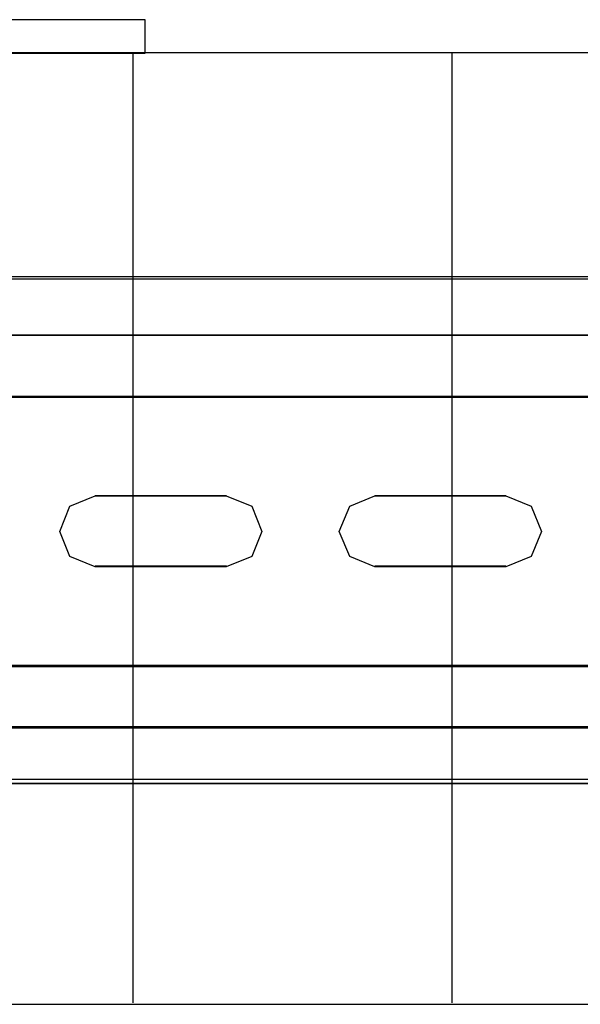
# Model space of a CAD drawing. Header units: millimetres. Extents: x 18084 to 47233, y 38174 to 56392.
# Tile 202 of 253: x 26001 to 26051, y 53627 to 53715. Entities that reach past the tile are written whole.
import ezdxf

# ---------------------------------------------------------------- set-up
doc = ezdxf.new("R2010")
doc.units = ezdxf.units.MM
doc.header["$LTSCALE"] = 100
for name, color, linetype in [('30', 7, 'Continuous'), ('45', 7, 'Continuous'), ('50', 7, 'Continuous')]:
    doc.layers.add(name, color=color, linetype=linetype)

msp = doc.modelspace()

# ---------------------------------------------------------------- linework, layer by layer
at = {"layer": '30', "color": 139}
for points in [[(26293.59, 53687.009), (25858.28, 53687.009), (26293.59, 53687.009)], [(26293.59, 53687.009), (25858.28, 53687.009), (26293.59, 53687.009)], [(25858.28, 53681.524), (26293.59, 53681.524), (25858.28, 53681.524)], [(25858.28, 53681.524), (26293.59, 53681.524), (25858.28, 53681.524)], [(26019.314, 53672.641), (26007.575, 53672.641), (26019.314, 53672.641)], [(26019.314, 53672.641), (26007.575, 53672.641), (26019.314, 53672.641)], [(26044.301, 53672.641), (26032.565, 53672.641), (26044.301, 53672.641)], [(26044.301, 53672.641), (26032.565, 53672.641), (26044.301, 53672.641)], [(26007.575, 53666.36), (26019.314, 53666.36), (26007.575, 53666.36)], [(26007.575, 53666.36), (26019.314, 53666.36), (26007.575, 53666.36)], [(26032.565, 53666.36), (26044.301, 53666.36), (26032.565, 53666.36)], [(26032.565, 53666.36), (26044.301, 53666.36), (26032.565, 53666.36)], [(25858.28, 53657.477), (26293.59, 53657.477), (25858.28, 53657.477)], [(25858.28, 53657.477), (26293.59, 53657.477), (25858.28, 53657.477)], [(25858.28, 53651.995), (26293.59, 53651.995), (25858.28, 53651.995)], [(25858.28, 53651.995), (26293.59, 53651.995), (25858.28, 53651.995)]]:
    msp.add_lwpolyline(points, close=True, dxfattribs=at)
at = {"layer": '30', "color": 7}
for points in [[(25858.28, 53681.455), (26293.59, 53681.455), (26293.59, 53681.641), (26293.59, 53683.844), (26293.59, 53687.009), (26293.406, 53687.009), (25858.463, 53687.009), (25858.28, 53687.009), (25858.28, 53683.844), (25858.28, 53681.641), (25858.28, 53681.455)], [(25858.28, 53681.455), (26293.59, 53681.455), (26293.59, 53681.641), (26293.59, 53683.844), (26293.59, 53687.009), (26293.406, 53687.009), (25858.463, 53687.009), (25858.28, 53687.009), (25858.28, 53683.844), (25858.28, 53681.641), (25858.28, 53681.455)], [(25858.28, 53681.455), (26293.59, 53681.455), (26293.59, 53681.641), (26293.59, 53683.844), (26293.59, 53687.009), (26293.406, 53687.009), (25858.463, 53687.009), (25858.28, 53687.009), (25858.28, 53683.844), (25858.28, 53681.641), (25858.28, 53681.455)], [(25858.28, 53681.455), (26293.59, 53681.455), (26293.59, 53681.641), (26293.59, 53683.844), (26293.59, 53687.009), (26293.406, 53687.009), (25858.463, 53687.009), (25858.28, 53687.009), (25858.28, 53683.844), (25858.28, 53681.641), (25858.28, 53681.455)], [(25858.28, 53681.455), (26293.59, 53681.455), (26293.59, 53681.641), (26293.59, 53683.844), (26293.59, 53687.009), (26293.406, 53687.009), (25858.463, 53687.009), (25858.28, 53687.009), (25858.28, 53683.844), (25858.28, 53681.641), (25858.28, 53681.455)], [(25858.28, 53681.455), (26293.59, 53681.455), (26293.59, 53681.641), (26293.59, 53683.844), (26293.59, 53687.009), (26293.406, 53687.009), (25858.463, 53687.009), (25858.28, 53687.009), (25858.28, 53683.844), (25858.28, 53681.641), (25858.28, 53681.455)], [(26007.588, 53666.293), (26005.314, 53667.222), (26004.422, 53669.452), (26005.314, 53671.712), (26007.588, 53672.641), (26019.3, 53672.641), (26021.575, 53671.712), (26022.466, 53669.452), (26021.575, 53667.222), (26019.3, 53666.293), (26007.588, 53666.293)], [(26007.588, 53666.293), (26005.314, 53667.222), (26004.422, 53669.452), (26005.314, 53671.712), (26007.588, 53672.641), (26019.3, 53672.641), (26021.575, 53671.712), (26022.466, 53669.452), (26021.575, 53667.222), (26019.3, 53666.293), (26007.588, 53666.293)], [(26007.588, 53666.293), (26005.314, 53667.222), (26004.422, 53669.452), (26005.314, 53671.712), (26007.588, 53672.641), (26019.3, 53672.641), (26021.575, 53671.712), (26022.466, 53669.452), (26021.575, 53667.222), (26019.3, 53666.293), (26007.588, 53666.293)], [(26007.588, 53666.293), (26005.314, 53667.222), (26004.422, 53669.452), (26005.314, 53671.712), (26007.588, 53672.641), (26019.3, 53672.641), (26021.575, 53671.712), (26022.466, 53669.452), (26021.575, 53667.222), (26019.3, 53666.293), (26007.588, 53666.293)], [(26007.588, 53666.293), (26005.314, 53667.222), (26004.422, 53669.452), (26005.314, 53671.712), (26007.588, 53672.641), (26019.3, 53672.641), (26021.575, 53671.712), (26022.466, 53669.452), (26021.575, 53667.222), (26019.3, 53666.293), (26007.588, 53666.293)], [(26007.588, 53666.293), (26005.314, 53667.222), (26004.422, 53669.452), (26005.314, 53671.712), (26007.588, 53672.641), (26019.3, 53672.641), (26021.575, 53671.712), (26022.466, 53669.452), (26021.575, 53667.222), (26019.3, 53666.293), (26007.588, 53666.293)], [(26030.333, 53671.712), (26032.577, 53672.641), (26044.289, 53672.641), (26046.564, 53671.712), (26047.486, 53669.452), (26046.564, 53667.222), (26044.289, 53666.293), (26032.577, 53666.293), (26030.333, 53667.222), (26029.38, 53669.452), (26030.333, 53671.712)], [(26030.333, 53671.712), (26032.577, 53672.641), (26044.289, 53672.641), (26046.564, 53671.712), (26047.486, 53669.452), (26046.564, 53667.222), (26044.289, 53666.293), (26032.577, 53666.293), (26030.333, 53667.222), (26029.38, 53669.452), (26030.333, 53671.712)], [(26030.333, 53671.712), (26032.577, 53672.641), (26044.289, 53672.641), (26046.564, 53671.712), (26047.486, 53669.452), (26046.564, 53667.222), (26044.289, 53666.293), (26032.577, 53666.293), (26030.333, 53667.222), (26029.38, 53669.452), (26030.333, 53671.712)], [(26030.333, 53671.712), (26032.577, 53672.641), (26044.289, 53672.641), (26046.564, 53671.712), (26047.486, 53669.452), (26046.564, 53667.222), (26044.289, 53666.293), (26032.577, 53666.293), (26030.333, 53667.222), (26029.38, 53669.452), (26030.333, 53671.712)], [(26030.333, 53671.712), (26032.577, 53672.641), (26044.289, 53672.641), (26046.564, 53671.712), (26047.486, 53669.452), (26046.564, 53667.222), (26044.289, 53666.293), (26032.577, 53666.293), (26030.333, 53667.222), (26029.38, 53669.452), (26030.333, 53671.712)], [(26030.333, 53671.712), (26032.577, 53672.641), (26044.289, 53672.641), (26046.564, 53671.712), (26047.486, 53669.452), (26046.564, 53667.222), (26044.289, 53666.293), (26032.577, 53666.293), (26030.333, 53667.222), (26029.38, 53669.452), (26030.333, 53671.712)], [(26293.59, 53657.477), (25858.28, 53657.477), (25858.28, 53657.29), (25858.28, 53655.089), (25858.28, 53651.925), (25858.463, 53651.925), (26293.406, 53651.925), (26293.59, 53651.925), (26293.59, 53655.089), (26293.59, 53657.29), (26293.59, 53657.477)], [(26293.59, 53657.477), (25858.28, 53657.477), (25858.28, 53657.29), (25858.28, 53655.089), (25858.28, 53651.925), (25858.463, 53651.925), (26293.406, 53651.925), (26293.59, 53651.925), (26293.59, 53655.089), (26293.59, 53657.29), (26293.59, 53657.477)], [(26293.59, 53657.477), (25858.28, 53657.477), (25858.28, 53657.29), (25858.28, 53655.089), (25858.28, 53651.925), (25858.463, 53651.925), (26293.406, 53651.925), (26293.59, 53651.925), (26293.59, 53655.089), (26293.59, 53657.29), (26293.59, 53657.477)], [(26293.59, 53657.477), (25858.28, 53657.477), (25858.28, 53657.29), (25858.28, 53655.089), (25858.28, 53651.925), (25858.463, 53651.925), (26293.406, 53651.925), (26293.59, 53651.925), (26293.59, 53655.089), (26293.59, 53657.29), (26293.59, 53657.477)], [(26293.59, 53657.477), (25858.28, 53657.477), (25858.28, 53657.29), (25858.28, 53655.089), (25858.28, 53651.925), (25858.463, 53651.925), (26293.406, 53651.925), (26293.59, 53651.925), (26293.59, 53655.089), (26293.59, 53657.29), (26293.59, 53657.477)], [(26293.59, 53657.477), (25858.28, 53657.477), (25858.28, 53657.29), (25858.28, 53655.089), (25858.28, 53651.925), (25858.463, 53651.925), (26293.406, 53651.925), (26293.59, 53651.925), (26293.59, 53655.089), (26293.59, 53657.29), (26293.59, 53657.477)]]:
    msp.add_lwpolyline(points, close=True, dxfattribs=at)
at = {"layer": '30', "color": 59}
for points in [[(25858.28, 53681.455), (26293.59, 53681.455), (26293.59, 53681.641), (26293.59, 53683.844), (26293.59, 53687.009), (26293.406, 53687.009), (25858.463, 53687.009), (25858.28, 53687.009), (25858.28, 53683.844), (25858.28, 53681.641), (25858.28, 53681.455)], [(25858.28, 53681.455), (26293.59, 53681.455), (26293.59, 53681.641), (26293.59, 53683.844), (26293.59, 53687.009), (26293.406, 53687.009), (25858.463, 53687.009), (25858.28, 53687.009), (25858.28, 53683.844), (25858.28, 53681.641), (25858.28, 53681.455)], [(25858.312, 53681.49), (26293.555, 53681.49), (26293.555, 53681.674), (26293.555, 53683.849), (26293.555, 53686.974), (26293.371, 53686.974), (25858.496, 53686.974), (25858.312, 53686.974), (25858.312, 53683.849), (25858.312, 53681.674), (25858.312, 53681.49)], [(25858.312, 53681.49), (26293.555, 53681.49), (26293.555, 53681.674), (26293.555, 53683.849), (26293.555, 53686.974), (26293.371, 53686.974), (25858.496, 53686.974), (25858.312, 53686.974), (25858.312, 53683.849), (25858.312, 53681.674), (25858.312, 53681.49)], [(26007.588, 53666.293), (26005.314, 53667.222), (26004.422, 53669.452), (26005.314, 53671.712), (26007.588, 53672.641), (26019.3, 53672.641), (26021.575, 53671.712), (26022.466, 53669.452), (26021.575, 53667.222), (26019.3, 53666.293), (26007.588, 53666.293)], [(26007.588, 53666.293), (26005.314, 53667.222), (26004.422, 53669.452), (26005.314, 53671.712), (26007.588, 53672.641), (26019.3, 53672.641), (26021.575, 53671.712), (26022.466, 53669.452), (26021.575, 53667.222), (26019.3, 53666.293), (26007.588, 53666.293)], [(26030.333, 53671.712), (26032.577, 53672.641), (26044.289, 53672.641), (26046.564, 53671.712), (26047.486, 53669.452), (26046.564, 53667.222), (26044.289, 53666.293), (26032.577, 53666.293), (26030.333, 53667.222), (26029.38, 53669.452), (26030.333, 53671.712)], [(26030.333, 53671.712), (26032.577, 53672.641), (26044.289, 53672.641), (26046.564, 53671.712), (26047.486, 53669.452), (26046.564, 53667.222), (26044.289, 53666.293), (26032.577, 53666.293), (26030.333, 53667.222), (26029.38, 53669.452), (26030.333, 53671.712)], [(26293.59, 53657.477), (25858.28, 53657.477), (25858.28, 53657.29), (25858.28, 53655.089), (25858.28, 53651.925), (25858.463, 53651.925), (26293.406, 53651.925), (26293.59, 53651.925), (26293.59, 53655.089), (26293.59, 53657.29), (26293.59, 53657.477)], [(26293.59, 53657.477), (25858.28, 53657.477), (25858.28, 53657.29), (25858.28, 53655.089), (25858.28, 53651.925), (25858.463, 53651.925), (26293.406, 53651.925), (26293.59, 53651.925), (26293.59, 53655.089), (26293.59, 53657.29), (26293.59, 53657.477)], [(26293.555, 53657.444), (25858.312, 53657.444), (25858.312, 53657.26), (25858.312, 53655.084), (25858.312, 53651.958), (25858.496, 53651.958), (26293.371, 53651.958), (26293.555, 53651.958), (26293.555, 53655.084), (26293.555, 53657.26), (26293.555, 53657.444)], [(26293.555, 53657.444), (25858.312, 53657.444), (25858.312, 53657.26), (25858.312, 53655.084), (25858.312, 53651.958), (25858.496, 53651.958), (26293.371, 53651.958), (26293.555, 53651.958), (26293.555, 53655.084), (26293.555, 53657.26), (26293.555, 53657.444)]]:
    msp.add_lwpolyline(points, close=True, dxfattribs=at)
at = {"layer": '30', "color": 7}
for points in [[(26293.59, 53681.524), (25858.28, 53681.524)], [(26293.59, 53681.524), (25858.28, 53681.524)], [(26293.59, 53681.524), (25858.28, 53681.524)], [(26293.59, 53681.524), (25858.28, 53681.524)], [(26293.59, 53681.524), (25858.28, 53681.524)], [(26293.59, 53681.524), (25858.28, 53681.524)], [(25858.28, 53657.41), (26293.59, 53657.41)], [(25858.28, 53657.41), (26293.59, 53657.41)], [(25858.28, 53657.41), (26293.59, 53657.41)], [(25858.28, 53657.41), (26293.59, 53657.41)], [(25858.28, 53657.41), (26293.59, 53657.41)], [(25858.28, 53657.41), (26293.59, 53657.41)]]:
    msp.add_lwpolyline(points, dxfattribs=at)
at = {"layer": '30', "color": 59}
for points in [[(26293.59, 53681.524), (25858.28, 53681.524)], [(26293.59, 53681.524), (25858.28, 53681.524)], [(25858.28, 53657.41), (26293.59, 53657.41)], [(25858.28, 53657.41), (26293.59, 53657.41)]]:
    msp.add_lwpolyline(points, dxfattribs=at)
at = {"layer": '45', "color": 19}
for points in [[(25986.125, 53712.228), (26012.049, 53712.228), (26012.049, 53715.206), (25986.125, 53715.206), (25986.125, 53712.228)], [(25986.125, 53627.203), (26094.009, 53627.203), (26094.009, 53712.23), (25986.125, 53712.23), (25986.125, 53627.203)]]:
    msp.add_lwpolyline(points, close=True, dxfattribs=at)
for points in [[(25986.125, 53712.228), (26012.049, 53712.228), (26012.049, 53715.206), (25986.125, 53715.206), (25986.125, 53712.228)], [(25986.125, 53627.203), (26094.009, 53627.203), (26094.009, 53712.23), (25986.125, 53712.23), (25986.125, 53627.203)]]:
    msp.add_lwpolyline(points, dxfattribs=at)
at = {"layer": '45', "color": 7}
for points in [[(26010.97, 53627.322), (26010.97, 53712.27)], [(26039.504, 53627.322), (26039.504, 53712.27)], [(25986.006, 53692.267), (26093.969, 53692.267)], [(25986.006, 53647.327), (26093.969, 53647.327)]]:
    msp.add_lwpolyline(points, dxfattribs=at)
at = {"layer": '50', "color": 7}
for points in [[(25859.86, 53646.928), (25859.86, 53692.034), (26292.01, 53692.034), (26292.01, 53646.928)], [(25859.86, 53646.928), (25859.86, 53692.034), (26292.01, 53692.034), (26292.01, 53646.928)], [(25859.86, 53646.93), (26292.01, 53646.93)], [(25859.86, 53646.93), (26292.01, 53646.93)]]:
    msp.add_lwpolyline(points, dxfattribs=at)
at = {"layer": '50', "color": 59}
msp.add_lwpolyline([(25859.86, 53692.034), (26292.01, 53692.034), (26292.01, 53646.928), (25859.86, 53646.928), (25859.86, 53692.034)], close=True, dxfattribs=at)
msp.add_lwpolyline([(25859.86, 53692.034), (26292.01, 53692.034), (26292.01, 53646.928), (25859.86, 53646.928), (25859.86, 53692.034)], close=True, dxfattribs=at)

doc.saveas('drawing.dxf')
